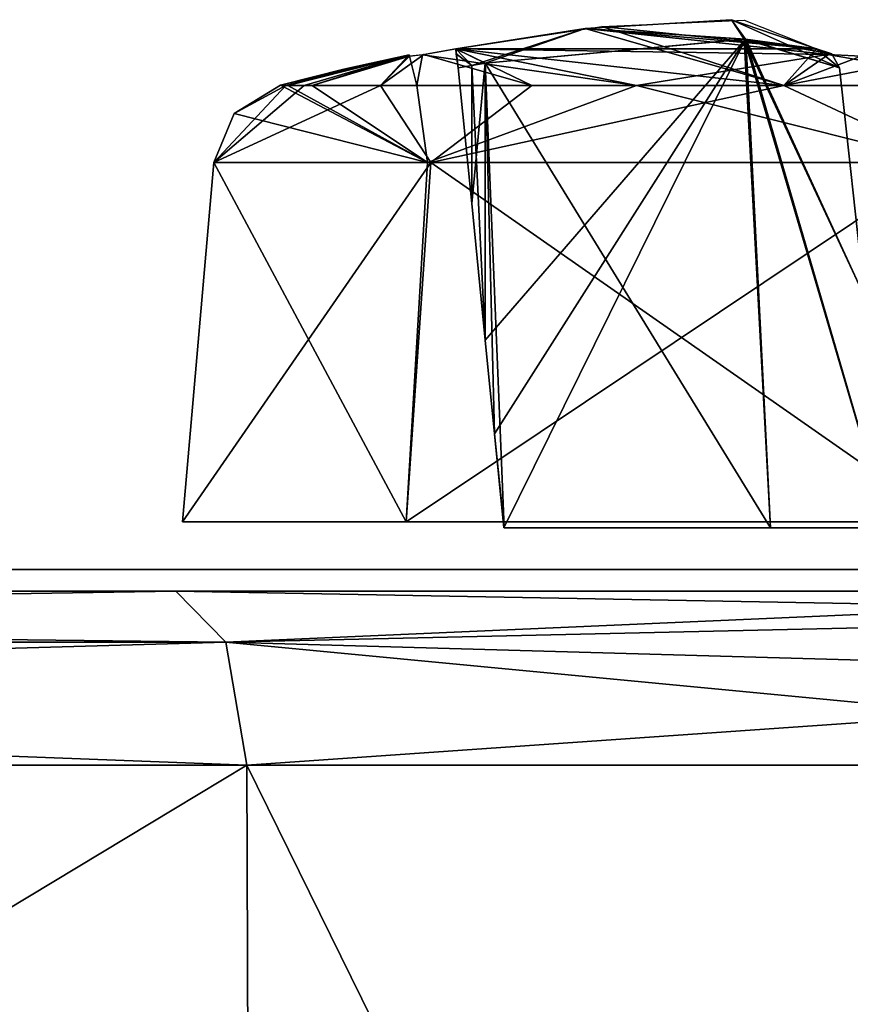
# Model space of a CAD drawing. Header units: millimetres. Extents: x -26 to 124, y -190 to 73.
# Tile 91 of 95: x 85.26 to 89.05, y 68.13 to 72.62. Entities that reach past the tile are written whole.
import ezdxf

# ---------------------------------------------------------------- set-up
doc = ezdxf.new("R2010")
doc.units = ezdxf.units.MM
doc.header["$LTSCALE"] = 41.718519
for name, color, linetype in [('1048', 7, 'CONTINUOUS'), ('1049', 7, 'CONTINUOUS'), ('1050', 7, 'CONTINUOUS'), ('1051', 7, 'CONTINUOUS'), ('1052', 7, 'CONTINUOUS'), ('1053', 7, 'CONTINUOUS'), ('1055', 7, 'CONTINUOUS'), ('1058', 7, 'CONTINUOUS'), ('1059', 7, 'CONTINUOUS'), ('1060', 7, 'CONTINUOUS'), ('1061', 7, 'CONTINUOUS'), ('1062', 7, 'CONTINUOUS'), ('1063', 7, 'CONTINUOUS'), ('1064', 7, 'CONTINUOUS'), ('1066', 7, 'CONTINUOUS'), ('1067', 7, 'CONTINUOUS'), ('1071', 7, 'CONTINUOUS'), ('1072', 7, 'CONTINUOUS'), ('1267', 7, 'CONTINUOUS'), ('436', 7, 'CONTINUOUS'), ('438', 7, 'CONTINUOUS'), ('441', 7, 'CONTINUOUS'), ('443', 7, 'CONTINUOUS'), ('446', 7, 'CONTINUOUS'), ('447', 7, 'CONTINUOUS'), ('449', 7, 'CONTINUOUS'), ('450', 7, 'CONTINUOUS'), ('452', 7, 'CONTINUOUS')]:
    doc.layers.add(name, color=color, linetype=linetype)

msp = doc.modelspace()

# ---------------------------------------------------------------- linework, layer by layer
at = {"layer": '1048', "color": 7, "linetype": 'CONTINUOUS'}
for points in [[(86.003, 70.3274, -32.234), (87.0226, 70.3274, -29.7726), (86.1464, 71.9663, -32.234), (86.003, 70.3274, -32.234)], [(86.1464, 71.9663, -32.234), (87.0226, 70.3274, -29.7726), (87.1201, 71.9663, -29.8779), (86.1464, 71.9663, -32.234)], [(87.0226, 70.3274, -29.7726), (89.484, 70.3274, -28.753), (89.4731, 71.9663, -28.8964), (87.0226, 70.3274, -29.7726)], [(87.1201, 71.9663, -29.8779), (87.0226, 70.3274, -29.7726), (89.4731, 71.9663, -28.8964), (87.1201, 71.9663, -29.8779)]]:
    msp.add_3dface(points, dxfattribs=at)
at = {"layer": '1049', "color": 7, "linetype": 'CONTINUOUS'}
for points in [[(86.003, 70.3274, -32.234), (86.1464, 71.9663, -32.234), (87.1356, 71.9663, -34.6056), (86.003, 70.3274, -32.234)], [(87.0226, 70.3274, -34.6954), (86.003, 70.3274, -32.234), (87.1356, 71.9663, -34.6056), (87.0226, 70.3274, -34.6954)], [(89.484, 70.3274, -35.715), (87.0226, 70.3274, -34.6954), (87.1356, 71.9663, -34.6056), (89.484, 70.3274, -35.715)], [(89.495, 71.9663, -35.5716), (89.484, 70.3274, -35.715), (87.1356, 71.9663, -34.6056), (89.495, 71.9663, -35.5716)]]:
    msp.add_3dface(points, dxfattribs=at)
at = {"layer": '1050', "color": 7, "linetype": 'CONTINUOUS'}
for points in [[(88.5644, 72.6161, -33.4165), (88.8953, 72.4855, -34.468), (87.9151, 72.5866, -32.9306), (88.5644, 72.6161, -33.4165)], [(87.9151, 72.5866, -32.9306), (88.7455, 72.3184, -35.1835), (87.25, 72.4855, -32.8227), (87.9151, 72.5866, -32.9306)], [(88.8953, 72.4855, -34.468), (88.7455, 72.3184, -35.1835), (87.9151, 72.5866, -32.9306), (88.8953, 72.4855, -34.468)], [(87.25, 72.4855, -32.8227), (87.5961, 72.3184, -34.6173), (87.1039, 72.4594, -32.7701), (87.25, 72.4855, -32.8227)], [(88.7455, 72.3184, -35.1835), (87.5961, 72.3184, -34.6173), (87.25, 72.4855, -32.8227), (88.7455, 72.3184, -35.1835)], [(88.9504, 72.4592, -34.6155), (88.7455, 72.3184, -35.1835), (88.8953, 72.4855, -34.468), (88.9504, 72.4592, -34.6155)], [(86.4742, 72.318, -32.6747), (86.4494, 72.32, -32.234), (87.0371, 72.4579, -32.234), (86.4742, 72.318, -32.6747)], [(87.0371, 72.4579, -32.234), (86.4494, 72.32, -32.234), (86.7394, 72.3919, -32.234), (87.0371, 72.4579, -32.234)], [(86.5586, 72.318, -33.069), (86.4742, 72.318, -32.6747), (87.0371, 72.4579, -32.234), (86.5586, 72.318, -33.069)], [(86.906, 72.3184, -33.8459), (86.5586, 72.318, -33.069), (87.0371, 72.4579, -32.234), (86.906, 72.3184, -33.8459)], [(87.5961, 72.3184, -34.6173), (86.906, 72.3184, -33.8459), (87.1039, 72.4594, -32.7701), (87.5961, 72.3184, -34.6173)], [(87.1039, 72.4594, -32.7701), (86.906, 72.3184, -33.8459), (87.0377, 72.4517, -32.6188), (87.1039, 72.4594, -32.7701)], [(87.0377, 72.4517, -32.6188), (86.906, 72.3184, -33.8459), (87.0371, 72.4579, -32.234), (87.0377, 72.4517, -32.6188)], [(87.0373, 72.4563, -32.4264), (87.0377, 72.4517, -32.6188), (87.0371, 72.4579, -32.234), (87.0373, 72.4563, -32.4264)], [(89.0992, 72.4517, -34.6803), (88.7455, 72.3184, -35.1835), (88.9504, 72.4592, -34.6155), (89.0992, 72.4517, -34.6803)], [(90.3605, 72.3184, -35.1454), (88.7455, 72.3184, -35.1835), (89.476, 72.4579, -34.6809), (90.3605, 72.3184, -35.1454)], [(89.476, 72.4579, -34.6809), (88.7455, 72.3184, -35.1835), (89.0992, 72.4517, -34.6803), (89.476, 72.4579, -34.6809)]]:
    msp.add_3dface(points, dxfattribs=at)
at = {"layer": '1051', "color": 7, "linetype": 'CONTINUOUS'}
for points in [[(88.5075, 72.6182, -31.1196), (87.8396, 72.5779, -31.5648), (88.8953, 72.4855, -30), (88.5075, 72.6182, -31.1196)], [(87.8396, 72.5779, -31.5648), (87.25, 72.4855, -31.6453), (88.8953, 72.4855, -30), (87.8396, 72.5779, -31.5648)], [(87.25, 72.4855, -31.6453), (87.0979, 72.4584, -31.7038), (88.0743, 72.3185, -29.5403), (87.25, 72.4855, -31.6453)], [(88.8953, 72.4855, -30), (87.25, 72.4855, -31.6453), (88.9462, 72.4597, -29.856), (88.8953, 72.4855, -30)], [(88.9462, 72.4597, -29.856), (87.25, 72.4855, -31.6453), (88.0743, 72.3185, -29.5403), (88.9462, 72.4597, -29.856)], [(87.0371, 72.4579, -32.234), (86.7394, 72.3919, -32.234), (86.4832, 72.3185, -31.7476), (87.0371, 72.4579, -32.234)], [(86.5938, 72.3186, -31.2918), (87.0371, 72.4579, -32.234), (86.4832, 72.3185, -31.7476), (86.5938, 72.3186, -31.2918)], [(87.0377, 72.4517, -31.8492), (87.0371, 72.4579, -32.234), (86.5938, 72.3186, -31.2918), (87.0377, 72.4517, -31.8492)], [(87.0712, 72.3184, -30.3838), (87.0377, 72.4517, -31.8492), (86.5938, 72.3186, -31.2918), (87.0712, 72.3184, -30.3838)], [(87.0373, 72.4563, -32.0416), (87.0371, 72.4579, -32.234), (87.0377, 72.4517, -31.8492), (87.0373, 72.4563, -32.0416)], [(87.0979, 72.4584, -31.7038), (87.0377, 72.4517, -31.8492), (87.0712, 72.3184, -30.3838), (87.0979, 72.4584, -31.7038)], [(88.0743, 72.3185, -29.5403), (87.0979, 72.4584, -31.7038), (87.0712, 72.3184, -30.3838), (88.0743, 72.3185, -29.5403)], [(89.7408, 72.3185, -29.2048), (88.9462, 72.4597, -29.856), (88.0743, 72.3185, -29.5403), (89.7408, 72.3185, -29.2048)], [(89.099, 72.4517, -29.7878), (88.9462, 72.4597, -29.856), (89.7408, 72.3185, -29.2048), (89.099, 72.4517, -29.7878)], [(86.7394, 72.3919, -32.234), (86.4494, 72.32, -32.234), (86.4832, 72.3185, -31.7476), (86.7394, 72.3919, -32.234)]]:
    msp.add_3dface(points, dxfattribs=at)
at = {"layer": '1052', "color": 7, "linetype": 'CONTINUOUS'}
for points in [[(87.1201, 71.9663, -29.8779), (86.4494, 72.32, -32.234), (86.2392, 72.1895, -32.234), (87.1201, 71.9663, -29.8779)], [(86.4494, 72.32, -32.234), (87.1201, 71.9663, -29.8779), (86.4832, 72.3185, -31.7476), (86.4494, 72.32, -32.234)], [(87.1201, 71.9663, -29.8779), (86.5938, 72.3186, -31.2918), (86.4832, 72.3185, -31.7476), (87.1201, 71.9663, -29.8779)], [(87.1201, 71.9663, -29.8779), (87.0712, 72.3184, -30.3838), (86.5938, 72.3186, -31.2918), (87.1201, 71.9663, -29.8779)], [(87.1201, 71.9663, -29.8779), (88.0743, 72.3185, -29.5403), (87.0712, 72.3184, -30.3838), (87.1201, 71.9663, -29.8779)], [(87.1201, 71.9663, -29.8779), (89.4731, 71.9663, -28.8964), (88.0743, 72.3185, -29.5403), (87.1201, 71.9663, -29.8779)], [(89.4731, 71.9663, -28.8964), (89.7408, 72.3185, -29.2048), (88.0743, 72.3185, -29.5403), (89.4731, 71.9663, -28.8964)], [(86.1464, 71.9663, -32.234), (87.1201, 71.9663, -29.8779), (86.2392, 72.1895, -32.234), (86.1464, 71.9663, -32.234)]]:
    msp.add_3dface(points, dxfattribs=at)
at = {"layer": '1053', "color": 7, "linetype": 'CONTINUOUS'}
for points in [[(87.1356, 71.9663, -34.6056), (86.1464, 71.9663, -32.234), (86.906, 72.3184, -33.8459), (87.1356, 71.9663, -34.6056)], [(86.906, 72.3184, -33.8459), (86.1464, 71.9663, -32.234), (86.5586, 72.318, -33.069), (86.906, 72.3184, -33.8459)], [(86.1464, 71.9663, -32.234), (86.2392, 72.1895, -32.234), (86.4742, 72.318, -32.6747), (86.1464, 71.9663, -32.234)], [(86.5586, 72.318, -33.069), (86.1464, 71.9663, -32.234), (86.4742, 72.318, -32.6747), (86.5586, 72.318, -33.069)], [(86.2392, 72.1895, -32.234), (86.4494, 72.32, -32.234), (86.4742, 72.318, -32.6747), (86.2392, 72.1895, -32.234)], [(87.5961, 72.3184, -34.6173), (87.1356, 71.9663, -34.6056), (86.906, 72.3184, -33.8459), (87.5961, 72.3184, -34.6173)], [(89.495, 71.9663, -35.5716), (87.1356, 71.9663, -34.6056), (88.7455, 72.3184, -35.1835), (89.495, 71.9663, -35.5716)], [(88.7455, 72.3184, -35.1835), (87.1356, 71.9663, -34.6056), (87.5961, 72.3184, -34.6173), (88.7455, 72.3184, -35.1835)], [(90.3605, 72.3184, -35.1454), (89.495, 71.9663, -35.5716), (88.7455, 72.3184, -35.1835), (90.3605, 72.3184, -35.1454)]]:
    msp.add_3dface(points, dxfattribs=at)
at = {"layer": '1055', "color": 7, "linetype": 'CONTINUOUS'}
for points in [[(87.384, 72.4192, -31.7518), (88.571, 72.5287, -31.2162), (87.384, 71.1562, -31.8846), (87.384, 72.4192, -31.7518)], [(87.384, 71.1562, -31.8846), (88.571, 72.5287, -31.2162), (87.4266, 70.7289, -31.929), (87.384, 71.1562, -31.8846)], [(87.4266, 70.7289, -31.929), (88.571, 72.5287, -31.2162), (87.4694, 70.2995, -31.9726), (87.4266, 70.7289, -31.929)], [(87.4694, 70.2995, -31.9726), (88.571, 72.5287, -31.2162), (88.6858, 70.2995, -31.4352), (87.4694, 70.2995, -31.9726)], [(88.571, 72.5287, -31.2162), (88.9994, 72.3978, -30.0111), (89.1135, 71.3555, -30.1142), (88.571, 72.5287, -31.2162)], [(89.2226, 70.2995, -30.2195), (88.571, 72.5287, -31.2162), (89.1135, 71.3555, -30.1142), (89.2226, 70.2995, -30.2195)], [(88.571, 72.5287, -31.2162), (89.2226, 70.2995, -30.2195), (88.6858, 70.2995, -31.4352), (88.571, 72.5287, -31.2162)], [(87.3225, 72.4087, -31.7518), (87.384, 72.4192, -31.7518), (87.3222, 71.7795, -31.8179), (87.3225, 72.4087, -31.7518)], [(87.3222, 71.7795, -31.8179), (87.384, 72.4192, -31.7518), (87.384, 71.1562, -31.8846), (87.3222, 71.7795, -31.8179)], [(87.2611, 72.3978, -31.7494), (87.3225, 72.4087, -31.7518), (87.3222, 71.7795, -31.8179), (87.2611, 72.3978, -31.7494)]]:
    msp.add_3dface(points, dxfattribs=at)
at = {"layer": '1058', "color": 7, "linetype": 'CONTINUOUS'}
for points in [[(87.8396, 72.5779, -31.5648), (88.5075, 72.6182, -31.1196), (88.571, 72.5287, -31.2162), (87.8396, 72.5779, -31.5648)], [(88.5075, 72.6182, -31.1196), (88.8953, 72.4855, -30), (88.571, 72.5287, -31.2162), (88.5075, 72.6182, -31.1196)], [(87.25, 72.4855, -31.6453), (87.8396, 72.5779, -31.5648), (87.3225, 72.4087, -31.7518), (87.25, 72.4855, -31.6453)], [(87.3225, 72.4087, -31.7518), (87.8396, 72.5779, -31.5648), (87.384, 72.4192, -31.7518), (87.3225, 72.4087, -31.7518)], [(87.384, 72.4192, -31.7518), (87.8396, 72.5779, -31.5648), (88.571, 72.5287, -31.2162), (87.384, 72.4192, -31.7518)], [(88.571, 72.5287, -31.2162), (88.8953, 72.4855, -30), (88.9648, 72.4617, -30.0007), (88.571, 72.5287, -31.2162)], [(88.9994, 72.3978, -30.0111), (88.571, 72.5287, -31.2162), (88.9648, 72.4617, -30.0007), (88.9994, 72.3978, -30.0111)], [(87.2507, 72.4617, -31.7147), (87.25, 72.4855, -31.6453), (87.2611, 72.3978, -31.7494), (87.2507, 72.4617, -31.7147)], [(87.2611, 72.3978, -31.7494), (87.25, 72.4855, -31.6453), (87.3225, 72.4087, -31.7518), (87.2611, 72.3978, -31.7494)]]:
    msp.add_3dface(points, dxfattribs=at)
at = {"layer": '1059', "color": 7, "linetype": 'CONTINUOUS'}
for points in [[(86.003, 70.3274, 34.234), (87.0226, 70.3274, 36.6954), (86.1464, 71.9663, 34.234), (86.003, 70.3274, 34.234)], [(86.1464, 71.9663, 34.234), (87.0226, 70.3274, 36.6954), (87.1201, 71.9663, 36.5902), (86.1464, 71.9663, 34.234)], [(87.0226, 70.3274, 36.6954), (89.484, 70.3274, 37.715), (89.4731, 71.9663, 37.5716), (87.0226, 70.3274, 36.6954)], [(87.1201, 71.9663, 36.5902), (87.0226, 70.3274, 36.6954), (89.4731, 71.9663, 37.5716), (87.1201, 71.9663, 36.5902)]]:
    msp.add_3dface(points, dxfattribs=at)
at = {"layer": '1060', "color": 7, "linetype": 'CONTINUOUS'}
for points in [[(86.003, 70.3274, 34.234), (86.1464, 71.9663, 34.234), (87.1356, 71.9663, 31.8624), (86.003, 70.3274, 34.234)], [(87.0226, 70.3274, 31.7726), (86.003, 70.3274, 34.234), (87.1356, 71.9663, 31.8624), (87.0226, 70.3274, 31.7726)], [(89.484, 70.3274, 30.753), (87.0226, 70.3274, 31.7726), (87.1356, 71.9663, 31.8624), (89.484, 70.3274, 30.753)], [(89.495, 71.9663, 30.8964), (89.484, 70.3274, 30.753), (87.1356, 71.9663, 31.8624), (89.495, 71.9663, 30.8964)]]:
    msp.add_3dface(points, dxfattribs=at)
at = {"layer": '1061', "color": 7, "linetype": 'CONTINUOUS'}
for points in [[(88.5076, 72.6182, 33.1194), (88.8953, 72.4855, 32), (87.8401, 72.578, 33.5646), (88.5076, 72.6182, 33.1194)], [(87.8401, 72.578, 33.5646), (88.7455, 72.3184, 31.2846), (87.25, 72.4855, 33.6453), (87.8401, 72.578, 33.5646)], [(88.9504, 72.4592, 31.8526), (88.7455, 72.3184, 31.2846), (87.8401, 72.578, 33.5646), (88.9504, 72.4592, 31.8526)], [(88.8953, 72.4855, 32), (88.9504, 72.4592, 31.8526), (87.8401, 72.578, 33.5646), (88.8953, 72.4855, 32)], [(87.25, 72.4855, 33.6453), (87.5961, 72.3184, 31.8507), (87.1039, 72.4594, 33.6979), (87.25, 72.4855, 33.6453)], [(88.7455, 72.3184, 31.2846), (87.5961, 72.3184, 31.8507), (87.25, 72.4855, 33.6453), (88.7455, 72.3184, 31.2846)], [(86.4742, 72.318, 33.7933), (86.4494, 72.32, 34.234), (87.0371, 72.4579, 34.234), (86.4742, 72.318, 33.7933)], [(87.0371, 72.4579, 34.234), (86.4494, 72.32, 34.234), (86.7394, 72.3919, 34.234), (87.0371, 72.4579, 34.234)], [(86.5586, 72.318, 33.399), (86.4742, 72.318, 33.7933), (87.0371, 72.4579, 34.234), (86.5586, 72.318, 33.399)], [(86.906, 72.3184, 32.6222), (86.5586, 72.318, 33.399), (87.0371, 72.4579, 34.234), (86.906, 72.3184, 32.6222)], [(87.5961, 72.3184, 31.8507), (86.906, 72.3184, 32.6222), (87.1039, 72.4594, 33.6979), (87.5961, 72.3184, 31.8507)], [(87.1039, 72.4594, 33.6979), (86.906, 72.3184, 32.6222), (87.0377, 72.4517, 33.8492), (87.1039, 72.4594, 33.6979)], [(87.0377, 72.4517, 33.8492), (86.906, 72.3184, 32.6222), (87.0371, 72.4579, 34.234), (87.0377, 72.4517, 33.8492)], [(87.0373, 72.4563, 34.0416), (87.0377, 72.4517, 33.8492), (87.0371, 72.4579, 34.234), (87.0373, 72.4563, 34.0416)], [(89.0992, 72.4517, 31.7878), (88.7455, 72.3184, 31.2846), (88.9504, 72.4592, 31.8526), (89.0992, 72.4517, 31.7878)], [(90.3605, 72.3184, 31.3227), (88.7455, 72.3184, 31.2846), (89.476, 72.4579, 31.7871), (90.3605, 72.3184, 31.3227)], [(89.476, 72.4579, 31.7871), (88.7455, 72.3184, 31.2846), (89.0992, 72.4517, 31.7878), (89.476, 72.4579, 31.7871)]]:
    msp.add_3dface(points, dxfattribs=at)
at = {"layer": '1062', "color": 7, "linetype": 'CONTINUOUS'}
for points in [[(88.5075, 72.6182, 35.3484), (87.8396, 72.5779, 34.9033), (88.8953, 72.4855, 36.4681), (88.5075, 72.6182, 35.3484)], [(87.8396, 72.5779, 34.9033), (87.25, 72.4855, 34.8227), (88.8953, 72.4855, 36.4681), (87.8396, 72.5779, 34.9033)], [(87.25, 72.4855, 34.8227), (87.0979, 72.4584, 34.7643), (88.0743, 72.3185, 36.9278), (87.25, 72.4855, 34.8227)], [(88.8953, 72.4855, 36.4681), (87.25, 72.4855, 34.8227), (88.9462, 72.4597, 36.6121), (88.8953, 72.4855, 36.4681)], [(88.9462, 72.4597, 36.6121), (87.25, 72.4855, 34.8227), (88.0743, 72.3185, 36.9278), (88.9462, 72.4597, 36.6121)], [(87.0371, 72.4579, 34.234), (86.7394, 72.3919, 34.234), (86.4832, 72.3185, 34.7205), (87.0371, 72.4579, 34.234)], [(86.5938, 72.3186, 35.1762), (87.0371, 72.4579, 34.234), (86.4832, 72.3185, 34.7205), (86.5938, 72.3186, 35.1762)], [(87.0377, 72.4517, 34.6188), (87.0371, 72.4579, 34.234), (86.5938, 72.3186, 35.1762), (87.0377, 72.4517, 34.6188)], [(87.0712, 72.3184, 36.0843), (87.0377, 72.4517, 34.6188), (86.5938, 72.3186, 35.1762), (87.0712, 72.3184, 36.0843)], [(87.0373, 72.4563, 34.4264), (87.0371, 72.4579, 34.234), (87.0377, 72.4517, 34.6188), (87.0373, 72.4563, 34.4264)], [(87.0979, 72.4584, 34.7643), (87.0377, 72.4517, 34.6188), (87.0712, 72.3184, 36.0843), (87.0979, 72.4584, 34.7643)], [(88.0743, 72.3185, 36.9278), (87.0979, 72.4584, 34.7643), (87.0712, 72.3184, 36.0843), (88.0743, 72.3185, 36.9278)], [(89.7408, 72.3185, 37.2632), (88.9462, 72.4597, 36.6121), (88.0743, 72.3185, 36.9278), (89.7408, 72.3185, 37.2632)], [(89.099, 72.4517, 36.6802), (88.9462, 72.4597, 36.6121), (89.7408, 72.3185, 37.2632), (89.099, 72.4517, 36.6802)], [(86.7394, 72.3919, 34.234), (86.4494, 72.32, 34.234), (86.4832, 72.3185, 34.7205), (86.7394, 72.3919, 34.234)]]:
    msp.add_3dface(points, dxfattribs=at)
at = {"layer": '1063', "color": 7, "linetype": 'CONTINUOUS'}
for points in [[(87.1201, 71.9663, 36.5902), (86.4494, 72.32, 34.234), (86.2392, 72.1895, 34.234), (87.1201, 71.9663, 36.5902)], [(86.4494, 72.32, 34.234), (87.1201, 71.9663, 36.5902), (86.4832, 72.3185, 34.7205), (86.4494, 72.32, 34.234)], [(87.1201, 71.9663, 36.5902), (86.5938, 72.3186, 35.1762), (86.4832, 72.3185, 34.7205), (87.1201, 71.9663, 36.5902)], [(87.1201, 71.9663, 36.5902), (87.0712, 72.3184, 36.0843), (86.5938, 72.3186, 35.1762), (87.1201, 71.9663, 36.5902)], [(87.1201, 71.9663, 36.5902), (88.0743, 72.3185, 36.9278), (87.0712, 72.3184, 36.0843), (87.1201, 71.9663, 36.5902)], [(87.1201, 71.9663, 36.5902), (89.4731, 71.9663, 37.5716), (88.0743, 72.3185, 36.9278), (87.1201, 71.9663, 36.5902)], [(89.4731, 71.9663, 37.5716), (89.7408, 72.3185, 37.2632), (88.0743, 72.3185, 36.9278), (89.4731, 71.9663, 37.5716)], [(86.1464, 71.9663, 34.234), (87.1201, 71.9663, 36.5902), (86.2392, 72.1895, 34.234), (86.1464, 71.9663, 34.234)]]:
    msp.add_3dface(points, dxfattribs=at)
at = {"layer": '1064', "color": 7, "linetype": 'CONTINUOUS'}
for points in [[(87.1356, 71.9663, 31.8624), (86.1464, 71.9663, 34.234), (86.906, 72.3184, 32.6222), (87.1356, 71.9663, 31.8624)], [(86.906, 72.3184, 32.6222), (86.1464, 71.9663, 34.234), (86.5586, 72.318, 33.399), (86.906, 72.3184, 32.6222)], [(86.1464, 71.9663, 34.234), (86.2392, 72.1895, 34.234), (86.4742, 72.318, 33.7933), (86.1464, 71.9663, 34.234)], [(86.5586, 72.318, 33.399), (86.1464, 71.9663, 34.234), (86.4742, 72.318, 33.7933), (86.5586, 72.318, 33.399)], [(86.2392, 72.1895, 34.234), (86.4494, 72.32, 34.234), (86.4742, 72.318, 33.7933), (86.2392, 72.1895, 34.234)], [(87.5961, 72.3184, 31.8507), (87.1356, 71.9663, 31.8624), (86.906, 72.3184, 32.6222), (87.5961, 72.3184, 31.8507)], [(89.495, 71.9663, 30.8964), (87.1356, 71.9663, 31.8624), (88.7455, 72.3184, 31.2846), (89.495, 71.9663, 30.8964)], [(88.7455, 72.3184, 31.2846), (87.1356, 71.9663, 31.8624), (87.5961, 72.3184, 31.8507), (88.7455, 72.3184, 31.2846)], [(90.3605, 72.3184, 31.3227), (89.495, 71.9663, 30.8964), (88.7455, 72.3184, 31.2846), (90.3605, 72.3184, 31.3227)]]:
    msp.add_3dface(points, dxfattribs=at)
at = {"layer": '1066', "color": 7, "linetype": 'CONTINUOUS'}
for points in [[(87.384, 72.4192, 34.7162), (88.571, 72.5287, 35.2518), (87.384, 71.1562, 34.5835), (87.384, 72.4192, 34.7162)], [(87.384, 71.1562, 34.5835), (88.571, 72.5287, 35.2518), (87.4266, 70.7289, 34.5391), (87.384, 71.1562, 34.5835)], [(87.4266, 70.7289, 34.5391), (88.571, 72.5287, 35.2518), (87.4694, 70.2995, 34.4954), (87.4266, 70.7289, 34.5391)], [(87.4694, 70.2995, 34.4954), (88.571, 72.5287, 35.2518), (88.6858, 70.2995, 35.0328), (87.4694, 70.2995, 34.4954)], [(88.571, 72.5287, 35.2518), (88.9994, 72.3978, 36.457), (89.1135, 71.3555, 36.3538), (88.571, 72.5287, 35.2518)], [(89.2226, 70.2995, 36.2486), (88.571, 72.5287, 35.2518), (89.1135, 71.3555, 36.3538), (89.2226, 70.2995, 36.2486)], [(88.571, 72.5287, 35.2518), (89.2226, 70.2995, 36.2486), (88.6858, 70.2995, 35.0328), (88.571, 72.5287, 35.2518)], [(87.3225, 72.4087, 34.7163), (87.384, 72.4192, 34.7162), (87.3222, 71.7795, 34.6501), (87.3225, 72.4087, 34.7163)], [(87.3222, 71.7795, 34.6501), (87.384, 72.4192, 34.7162), (87.384, 71.1562, 34.5835), (87.3222, 71.7795, 34.6501)], [(87.2611, 72.3978, 34.7186), (87.3225, 72.4087, 34.7163), (87.3222, 71.7795, 34.6501), (87.2611, 72.3978, 34.7186)]]:
    msp.add_3dface(points, dxfattribs=at)
at = {"layer": '1067', "color": 7, "linetype": 'CONTINUOUS'}
for points in [[(88.5646, 72.5289, 33.2232), (87.384, 72.4192, 33.7518), (88.6852, 70.2995, 33.4358), (88.5646, 72.5289, 33.2232)], [(88.9994, 72.3978, 32.0111), (88.5646, 72.5289, 33.2232), (89.1135, 71.3555, 32.1142), (88.9994, 72.3978, 32.0111)], [(89.1135, 71.3555, 32.1142), (88.5646, 72.5289, 33.2232), (89.2226, 70.2995, 32.2195), (89.1135, 71.3555, 32.1142)], [(89.2226, 70.2995, 32.2195), (88.5646, 72.5289, 33.2232), (88.6852, 70.2995, 33.4358), (89.2226, 70.2995, 32.2195)], [(87.384, 72.4192, 33.7518), (87.3225, 72.4087, 33.7518), (87.384, 71.1562, 33.8846), (87.384, 72.4192, 33.7518)], [(87.4695, 70.2995, 33.9726), (87.384, 72.4192, 33.7518), (87.4266, 70.7289, 33.929), (87.4695, 70.2995, 33.9726)], [(87.384, 72.4192, 33.7518), (87.4695, 70.2995, 33.9726), (88.6852, 70.2995, 33.4358), (87.384, 72.4192, 33.7518)], [(87.4266, 70.7289, 33.929), (87.384, 72.4192, 33.7518), (87.384, 71.1562, 33.8846), (87.4266, 70.7289, 33.929)], [(87.3225, 72.4087, 33.7518), (87.2611, 72.3978, 33.7494), (87.3222, 71.7795, 33.8179), (87.3225, 72.4087, 33.7518)], [(87.384, 71.1562, 33.8846), (87.3225, 72.4087, 33.7518), (87.3222, 71.7795, 33.8179), (87.384, 71.1562, 33.8846)]]:
    msp.add_3dface(points, dxfattribs=at)
at = {"layer": '1071', "color": 7, "linetype": 'CONTINUOUS'}
for points in [[(88.5076, 72.6182, 33.1194), (87.8401, 72.578, 33.5646), (88.5646, 72.5289, 33.2232), (88.5076, 72.6182, 33.1194)], [(88.8953, 72.4855, 32), (88.5076, 72.6182, 33.1194), (88.9994, 72.3978, 32.0111), (88.8953, 72.4855, 32)], [(88.9994, 72.3978, 32.0111), (88.5076, 72.6182, 33.1194), (88.5646, 72.5289, 33.2232), (88.9994, 72.3978, 32.0111)], [(87.8401, 72.578, 33.5646), (87.25, 72.4855, 33.6453), (87.384, 72.4192, 33.7518), (87.8401, 72.578, 33.5646)], [(88.5646, 72.5289, 33.2232), (87.8401, 72.578, 33.5646), (87.384, 72.4192, 33.7518), (88.5646, 72.5289, 33.2232)], [(87.384, 72.4192, 33.7518), (87.25, 72.4855, 33.6453), (87.3225, 72.4087, 33.7518), (87.384, 72.4192, 33.7518)], [(87.3225, 72.4087, 33.7518), (87.25, 72.4855, 33.6453), (87.2507, 72.4617, 33.7148), (87.3225, 72.4087, 33.7518)], [(88.9647, 72.4617, 32.0007), (88.8953, 72.4855, 32), (88.9994, 72.3978, 32.0111), (88.9647, 72.4617, 32.0007)], [(87.2611, 72.3978, 33.7494), (87.3225, 72.4087, 33.7518), (87.2507, 72.4617, 33.7148), (87.2611, 72.3978, 33.7494)]]:
    msp.add_3dface(points, dxfattribs=at)
at = {"layer": '1072', "color": 7, "linetype": 'CONTINUOUS'}
for points in [[(87.8396, 72.5779, 34.9033), (88.5075, 72.6182, 35.3484), (88.571, 72.5287, 35.2518), (87.8396, 72.5779, 34.9033)], [(88.5075, 72.6182, 35.3484), (88.8953, 72.4855, 36.4681), (88.571, 72.5287, 35.2518), (88.5075, 72.6182, 35.3484)], [(87.25, 72.4855, 34.8227), (87.8396, 72.5779, 34.9033), (87.3225, 72.4087, 34.7163), (87.25, 72.4855, 34.8227)], [(87.3225, 72.4087, 34.7163), (87.8396, 72.5779, 34.9033), (87.384, 72.4192, 34.7162), (87.3225, 72.4087, 34.7163)], [(87.384, 72.4192, 34.7162), (87.8396, 72.5779, 34.9033), (88.571, 72.5287, 35.2518), (87.384, 72.4192, 34.7162)], [(88.571, 72.5287, 35.2518), (88.8953, 72.4855, 36.4681), (88.9648, 72.4617, 36.4673), (88.571, 72.5287, 35.2518)], [(88.9994, 72.3978, 36.457), (88.571, 72.5287, 35.2518), (88.9648, 72.4617, 36.4673), (88.9994, 72.3978, 36.457)], [(87.2507, 72.4617, 34.7533), (87.25, 72.4855, 34.8227), (87.2611, 72.3978, 34.7186), (87.2507, 72.4617, 34.7533)], [(87.2611, 72.3978, 34.7186), (87.25, 72.4855, 34.8227), (87.3225, 72.4087, 34.7163), (87.2611, 72.3978, 34.7186)]]:
    msp.add_3dface(points, dxfattribs=at)
at = {"layer": '1267', "color": 7, "linetype": 'CONTINUOUS'}
for points in [[(88.5734, 72.5288, -33.2544), (87.384, 72.4192, -32.7162), (88.6852, 70.2995, -33.0322), (88.5734, 72.5288, -33.2544)], [(88.9994, 72.3978, -34.457), (88.5734, 72.5288, -33.2544), (89.1135, 71.3555, -34.3538), (88.9994, 72.3978, -34.457)], [(89.1135, 71.3555, -34.3538), (88.5734, 72.5288, -33.2544), (89.2226, 70.2995, -34.2486), (89.1135, 71.3555, -34.3538)], [(89.2226, 70.2995, -34.2486), (88.5734, 72.5288, -33.2544), (88.6852, 70.2995, -33.0322), (89.2226, 70.2995, -34.2486)], [(87.3225, 72.4087, -32.7163), (87.384, 71.1562, -32.5835), (87.384, 72.4192, -32.7162), (87.3225, 72.4087, -32.7163)], [(87.4266, 70.7289, -32.5391), (87.4695, 70.2995, -32.4954), (87.384, 72.4192, -32.7162), (87.4266, 70.7289, -32.5391)], [(87.384, 72.4192, -32.7162), (87.4695, 70.2995, -32.4954), (88.6852, 70.2995, -33.0322), (87.384, 72.4192, -32.7162)], [(87.384, 71.1562, -32.5835), (87.4266, 70.7289, -32.5391), (87.384, 72.4192, -32.7162), (87.384, 71.1562, -32.5835)], [(87.2611, 72.3978, -32.7186), (87.3222, 71.7795, -32.6501), (87.3225, 72.4087, -32.7163), (87.2611, 72.3978, -32.7186)], [(87.3222, 71.7795, -32.6501), (87.384, 71.1562, -32.5835), (87.3225, 72.4087, -32.7163), (87.3222, 71.7795, -32.6501)]]:
    msp.add_3dface(points, dxfattribs=at)
at = {"layer": '436', "color": 7, "linetype": 'CONTINUOUS'}
for points in [[(86.296, 69.217, -38.7998), (66.543, 57.31, -44.5462), (66.5286, 69.217, -44.4433), (86.296, 69.217, -38.7998)], [(86.3381, 57.31, -38.8948), (66.543, 57.31, -44.5462), (86.296, 69.217, -38.7998), (86.3381, 57.31, -38.8948)]]:
    msp.add_3dface(points, dxfattribs=at)
at = {"layer": '438', "color": 7, "linetype": 'CONTINUOUS'}
for points in [[(86.3381, 57.31, 40.8948), (86.296, 69.217, 40.7998), (66.5286, 69.217, 46.4433), (86.3381, 57.31, 40.8948)], [(66.543, 57.31, 46.5462), (86.3381, 57.31, 40.8948), (66.5286, 69.217, 46.4433), (66.543, 57.31, 46.5462)]]:
    msp.add_3dface(points, dxfattribs=at)
at = {"layer": '441', "color": 7, "linetype": 'CONTINUOUS'}
for points in [[(86.3381, 57.31, -38.8948), (86.296, 69.217, -38.7998), (92.0811, 69.217, -34.8311), (86.3381, 57.31, -38.8948)], [(92.1546, 57.31, -34.9046), (86.3381, 57.31, -38.8948), (92.0811, 69.217, -34.8311), (92.1546, 57.31, -34.9046)]]:
    msp.add_3dface(points, dxfattribs=at)
at = {"layer": '443', "color": 7, "linetype": 'CONTINUOUS'}
for points in [[(86.3381, 57.31, 40.8948), (92.1546, 57.31, 36.9046), (86.296, 69.217, 40.7998), (86.3381, 57.31, 40.8948)], [(86.296, 69.217, 40.7998), (92.1546, 57.31, 36.9046), (92.0811, 69.217, 36.8311), (86.296, 69.217, 40.7998)]]:
    msp.add_3dface(points, dxfattribs=at)
at = {"layer": '446', "color": 7, "linetype": 'CONTINUOUS'}
for points in [[(66.4177, 70.01, -43.6511), (85.9719, 70.01, -38.0684), (71.5568, 69.7781, -43.3202), (66.4177, 70.01, -43.6511)], [(85.9719, 70.01, -38.0684), (86.2001, 69.7781, -38.5833), (71.5568, 69.7781, -43.3202), (85.9719, 70.01, -38.0684)], [(86.296, 69.217, -38.7998), (66.5286, 69.217, -44.4433), (86.2001, 69.7781, -38.5833), (86.296, 69.217, -38.7998)], [(86.2001, 69.7781, -38.5833), (66.5286, 69.217, -44.4433), (71.5568, 69.7781, -43.3202), (86.2001, 69.7781, -38.5833)]]:
    msp.add_3dface(points, dxfattribs=at)
at = {"layer": '447', "color": 7, "linetype": 'CONTINUOUS'}
for points in [[(91.5155, 70.01, -34.2655), (91.7969, 69.904, -34.5469), (85.9719, 70.01, -38.0684), (91.5155, 70.01, -34.2655)], [(85.9719, 70.01, -38.0684), (91.7969, 69.904, -34.5469), (86.2001, 69.7781, -38.5833), (85.9719, 70.01, -38.0684)], [(91.7969, 69.904, -34.5469), (92.0037, 69.614, -34.7537), (86.2001, 69.7781, -38.5833), (91.7969, 69.904, -34.5469)], [(92.0811, 69.217, -34.8311), (86.296, 69.217, -38.7998), (86.2001, 69.7781, -38.5833), (92.0811, 69.217, -34.8311)], [(92.0037, 69.614, -34.7537), (92.0811, 69.217, -34.8311), (86.2001, 69.7781, -38.5833), (92.0037, 69.614, -34.7537)]]:
    msp.add_3dface(points, dxfattribs=at)
at = {"layer": '449', "color": 7, "linetype": 'CONTINUOUS'}
for points in [[(85.9719, 70.01, 40.0684), (86.2001, 69.7781, 40.5833), (91.5155, 70.01, 36.2655), (85.9719, 70.01, 40.0684)], [(91.5155, 70.01, 36.2655), (86.2001, 69.7781, 40.5833), (91.7969, 69.904, 36.5469), (91.5155, 70.01, 36.2655)], [(91.7969, 69.904, 36.5469), (86.2001, 69.7781, 40.5833), (92.0037, 69.614, 36.7537), (91.7969, 69.904, 36.5469)], [(86.2001, 69.7781, 40.5833), (86.296, 69.217, 40.7998), (92.0037, 69.614, 36.7537), (86.2001, 69.7781, 40.5833)], [(86.296, 69.217, 40.7998), (92.0811, 69.217, 36.8311), (92.0037, 69.614, 36.7537), (86.296, 69.217, 40.7998)]]:
    msp.add_3dface(points, dxfattribs=at)
at = {"layer": '450', "color": 7, "linetype": 'CONTINUOUS'}
for points in [[(85.9719, 70.01, 40.0684), (66.4177, 70.01, 45.6511), (86.2001, 69.7781, 40.5833), (85.9719, 70.01, 40.0684)], [(86.2001, 69.7781, 40.5833), (66.4177, 70.01, 45.6511), (71.5568, 69.7781, 45.3202), (86.2001, 69.7781, 40.5833)], [(66.5286, 69.217, 46.4433), (86.296, 69.217, 40.7998), (71.5568, 69.7781, 45.3202), (66.5286, 69.217, 46.4433)], [(86.296, 69.217, 40.7998), (86.2001, 69.7781, 40.5833), (71.5568, 69.7781, 45.3202), (86.296, 69.217, 40.7998)]]:
    msp.add_3dface(points, dxfattribs=at)
at = {"layer": '452', "color": 7, "linetype": 'CONTINUOUS'}
for points in [[(86.1505, 70.11, -38.4715), (66.4791, 70.11, -44.0876), (86.1505, 70.11, 40.4715), (86.1505, 70.11, -38.4715)], [(86.1505, 70.11, 40.4715), (66.4791, 70.11, -44.0876), (66.4791, 70.11, 46.0876), (86.1505, 70.11, 40.4715)], [(91.8272, 70.11, -34.5772), (86.1505, 70.11, -38.4715), (91.8272, 70.11, 36.5772), (91.8272, 70.11, -34.5772)], [(91.8272, 70.11, 36.5772), (86.1505, 70.11, -38.4715), (86.1505, 70.11, 40.4715), (91.8272, 70.11, 36.5772)]]:
    msp.add_3dface(points, dxfattribs=at)

doc.saveas('drawing.dxf')
